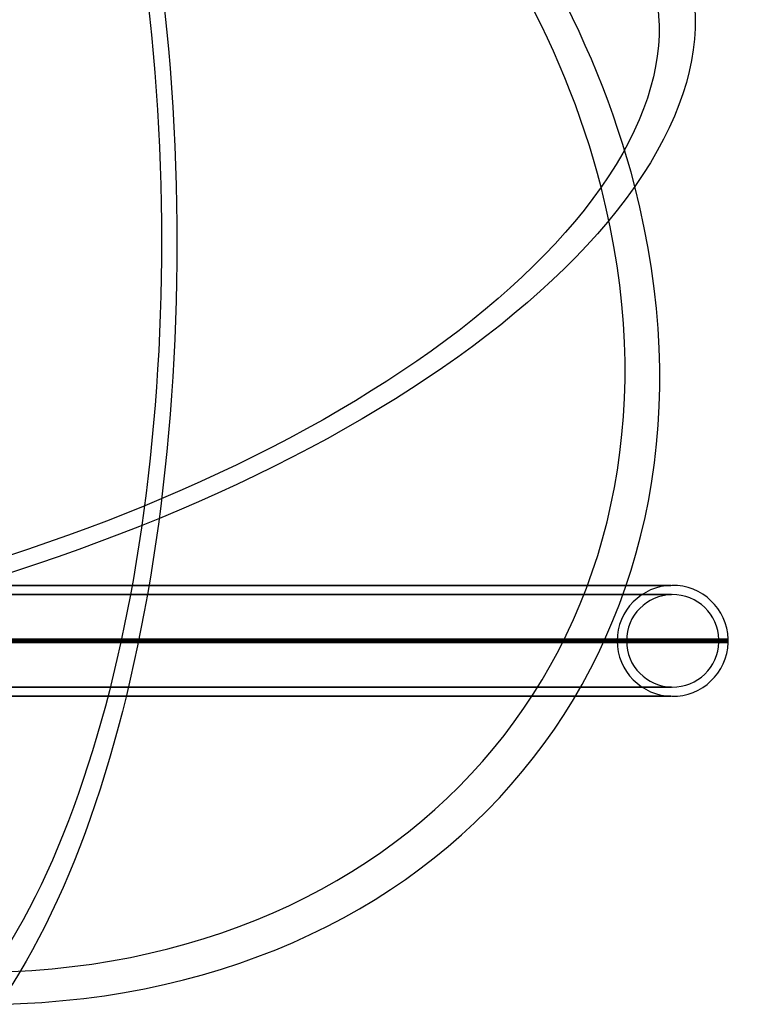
# Model space of a CAD drawing. Extents: x -225 to 225, y -83 to 164.
# Tile 21 of 22: x 147 to 225, y -55 to 51. Entities that reach past the tile are written whole.
import ezdxf

# ---------------------------------------------------------------- set-up
doc = ezdxf.new("R2010")
doc.units = 0
doc.header["$MEASUREMENT"] = 0
doc.layers.add('MODEL_238_2', color=1, linetype='CONTINUOUS')

msp = doc.modelspace()

# ---------------------------------------------------------------- linework, layer by layer
at = {"layer": 'MODEL_238_2', "extrusion": (0.909961, 0.018987, -0.414258)}
for radius, start in [(100, 356.2998), (96, 356.1024)]:
    msp.add_arc((28.7, 250.6, 20.92), radius, start, 150.4893, dxfattribs=at)
at = {"layer": 'MODEL_238_2', "extrusion": (0.350159, 0.5, 0.792078)}
for radius, start, end in [(100, 222.7379, 286.9274), (96, 222.7379, 287.1248), (96, 132.7379, 222.7379), (100, 132.7379, 222.7379)]:
    msp.add_arc((-82.19, 58.12, 232.22), radius, start, end, dxfattribs=at)
at = {"layer": 'MODEL_238_2', "extrusion": (-0.222168, 0.865817, -0.448332)}
for radius, start, end in [(100, 27.6096, 117.6096), (100, 117.6096, 207.6096), (96, 27.6096, 117.6096), (96, 117.6096, 207.6096), (100, 207.6096, 297.6096), (96, 207.6096, 297.6096)]:
    msp.add_arc((-126.16, 196.08, -98.46), radius, start, end, dxfattribs=at)
at = {"layer": 'MODEL_238_2', "extrusion": (0, 1, 0)}
for centre, radius in [((-122.32, 219.57, -10), 94.81), ((-122.32, 219.57, -11), 94.87), ((-122.32, 219.57, -21), 94.87), ((-122.32, 219.57, -22), 94.81)]:
    msp.add_arc(centre, radius, 90, 270, dxfattribs=at)
at = {"layer": 'MODEL_238_2'}
for radius, start, end in [(6, 1.8087, 180), (5, 1.5074, 180), (5, 0, 1.5074), (6, 0, 1.8087), (6, 180, 358.1913), (5, 180, 358.4926), (5, 358.4926, 0), (6, 358.1913, 360)]:
    msp.add_arc((217.32, -16, 219.57), radius, start, end, dxfattribs=at)
at = {"layer": 'MODEL_238_2', "extrusion": (2.49239e-17, 1, -2.74816e-19)}
msp.add_arc((-122.32, 219.57, -15.81), 101, 90, 270, dxfattribs=at)
at = {"layer": 'MODEL_238_2', "extrusion": (2.49239e-17, 1, -2.77561e-19)}
msp.add_arc((-122.32, 219.57, -15.87), 100, 90, 270, dxfattribs=at)
at = {"layer": 'MODEL_238_2', "extrusion": (2.49239e-17, 1, -1.76601e-31)}
for radius in [100, 90, 89]:
    msp.add_arc((-122.32, 219.57, -16), radius, 90, 270, dxfattribs=at)
at = {"layer": 'MODEL_238_2', "extrusion": (2.49239e-17, 1, 1.71755e-20)}
msp.add_arc((-122.32, 219.57, -16), 101, 90, 270, dxfattribs=at)
at = {"layer": 'MODEL_238_2', "extrusion": (2.49239e-17, 1, 2.77561e-19)}
msp.add_arc((-122.32, 219.57, -16.13), 100, 90, 270, dxfattribs=at)
at = {"layer": 'MODEL_238_2', "extrusion": (2.49239e-17, 1, 2.74816e-19)}
msp.add_arc((-122.32, 219.57, -16.19), 101, 90, 270, dxfattribs=at)

doc.saveas('drawing.dxf')
